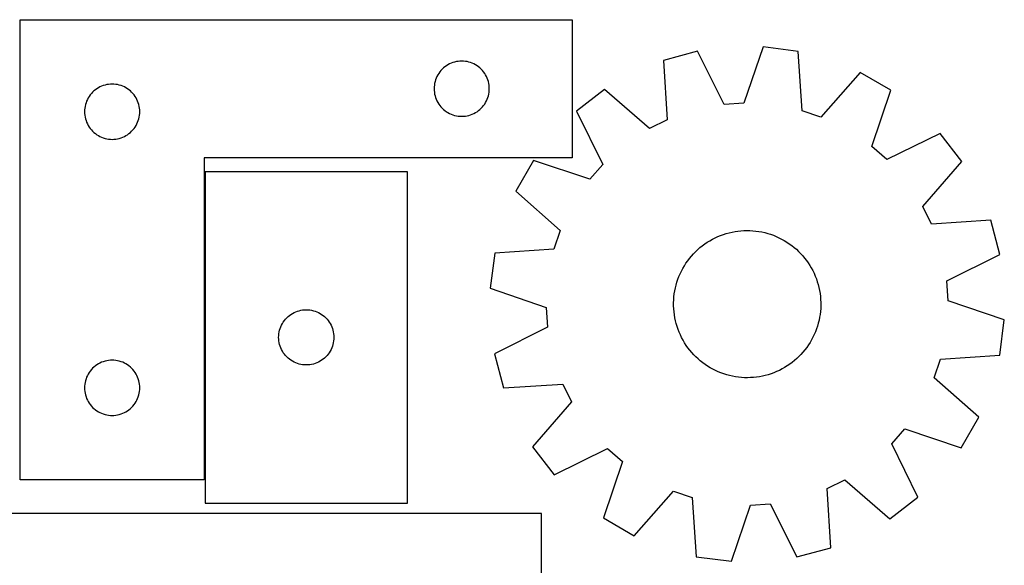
# Model space of a CAD drawing. Header units: millimetres. Extents: x 7 to 1243, y 7 to 2493.
# Tile 18 of 18: x 921 to 1242, y 2315 to 2493. Entities that reach past the tile are written whole.
import ezdxf

# ---------------------------------------------------------------- set-up
doc = ezdxf.new("R2010")
doc.units = ezdxf.units.MM
doc.layers.add('COMMON', color=5, linetype='CONTINUOUS', true_color=0x0000ff)
doc.layers.add('CUT', color=7, linetype='CONTINUOUS', true_color=0x000000)

msp = doc.modelspace()

# ---------------------------------------------------------------- linework, layer by layer
at = {"layer": 'COMMON'}
msp.add_line((921.016286, 2492.694159), (921.016286, 2342.694159), dxfattribs=at)
at = {"layer": 'CUT'}
for p, q in [((921.116286, 2492.694159), (1101.116286, 2492.694159)), ((921.116286, 2342.694159), (921.116286, 2492.694159)), ((1101.116286, 2492.694159), (1101.116286, 2447.694159)), ((1142.0343, 2482.410411), (1130.893241, 2479.416705)), ((1150.676408, 2465.068082), (1142.0343, 2482.410411)), ((1163.370728, 2483.824068), (1157.09217, 2465.493162)), ((1174.809366, 2482.326393), (1163.370728, 2483.824068)), ((1176.157011, 2462.996978), (1174.809366, 2482.326393)), ((1062.786914, 2478.887491), (1062.22333, 2478.71653)), ((1063.360473, 2479.021226), (1062.786914, 2478.887491)), ((1063.94155, 2479.117163), (1063.360473, 2479.021226)), ((1064.527658, 2479.174889), (1063.94155, 2479.117163)), ((1065.116286, 2479.194159), (1064.527658, 2479.174889)), ((1065.704914, 2479.174889), (1065.116286, 2479.194159)), ((1066.291021, 2479.117163), (1065.704914, 2479.174889)), ((1066.872099, 2479.021226), (1066.291021, 2479.117163)), ((1067.445657, 2478.887491), (1066.872099, 2479.021226)), ((1068.009241, 2478.71653), (1067.445657, 2478.887491)), ((1130.893241, 2479.416705), (1132.107543, 2460.078456)), ((1057.976106, 2475.673012), (1057.633059, 2475.194291)), ((1058.349727, 2476.128271), (1057.976106, 2475.673012)), ((1058.752325, 2476.55812), (1058.349727, 2476.128271)), ((1059.182173, 2476.960717), (1058.752325, 2476.55812)), ((1059.637433, 2477.334339), (1059.182173, 2476.960717)), ((1060.116154, 2477.677385), (1059.637433, 2477.334339)), ((1060.616286, 2477.988387), (1060.116154, 2477.677385)), ((1061.135687, 2478.266013), (1060.616286, 2477.988387)), ((1061.672135, 2478.509075), (1061.135687, 2478.266013)), ((1062.22333, 2478.71653), (1061.672135, 2478.509075)), ((1068.560437, 2478.509075), (1068.009241, 2478.71653)), ((1069.096884, 2478.266013), (1068.560437, 2478.509075)), ((1069.616286, 2477.988387), (1069.096884, 2478.266013)), ((1070.116418, 2477.677385), (1069.616286, 2477.988387)), ((1070.595139, 2477.334339), (1070.116418, 2477.677385)), ((1071.050398, 2476.960717), (1070.595139, 2477.334339)), ((1071.480247, 2476.55812), (1071.050398, 2476.960717)), ((1071.882844, 2476.128271), (1071.480247, 2476.55812)), ((1072.256466, 2475.673012), (1071.882844, 2476.128271)), ((1072.599512, 2475.194291), (1072.256466, 2475.673012)), ((1056.422953, 2472.52353), (1056.289218, 2471.949972)), ((1056.593915, 2473.087114), (1056.422953, 2472.52353)), ((1056.80137, 2473.63831), (1056.593915, 2473.087114)), ((1057.044431, 2474.174757), (1056.80137, 2473.63831)), ((1057.322057, 2474.694159), (1057.044431, 2474.174757)), ((1057.633059, 2475.194291), (1057.322057, 2474.694159)), ((1072.910514, 2474.694159), (1072.599512, 2475.194291)), ((1073.18814, 2474.174757), (1072.910514, 2474.694159)), ((1073.431201, 2473.63831), (1073.18814, 2474.174757)), ((1073.638657, 2473.087114), (1073.431201, 2473.63831)), ((1073.809618, 2472.52353), (1073.638657, 2473.087114)), ((1073.943353, 2471.949972), (1073.809618, 2472.52353)), ((1195.062639, 2475.467344), (1182.247073, 2460.934495)), ((1205.057427, 2469.706295), (1195.062639, 2475.467344)), ((945.182173, 2469.460717), (944.752325, 2469.05812)), ((945.637433, 2469.834339), (945.182173, 2469.460717)), ((946.116154, 2470.177385), (945.637433, 2469.834339)), ((946.616286, 2470.488387), (946.116154, 2470.177385)), ((947.135687, 2470.766013), (946.616286, 2470.488387)), ((947.672135, 2471.009075), (947.135687, 2470.766013)), ((948.22333, 2471.21653), (947.672135, 2471.009075)), ((948.786914, 2471.387491), (948.22333, 2471.21653)), ((949.360473, 2471.521226), (948.786914, 2471.387491)), ((949.94155, 2471.617163), (949.360473, 2471.521226)), ((950.527658, 2471.674889), (949.94155, 2471.617163)), ((951.116286, 2471.694159), (950.527658, 2471.674889)), ((951.704914, 2471.674889), (951.116286, 2471.694159)), ((952.291021, 2471.617163), (951.704914, 2471.674889)), ((952.872099, 2471.521226), (952.291021, 2471.617163)), ((953.445657, 2471.387491), (952.872099, 2471.521226)), ((954.009241, 2471.21653), (953.445657, 2471.387491)), ((954.560437, 2471.009075), (954.009241, 2471.21653)), ((955.096884, 2470.766013), (954.560437, 2471.009075)), ((955.616286, 2470.488387), (955.096884, 2470.766013)), ((956.116418, 2470.177385), (955.616286, 2470.488387)), ((956.595139, 2469.834339), (956.116418, 2470.177385)), ((957.050398, 2469.460717), (956.595139, 2469.834339)), ((957.480247, 2469.05812), (957.050398, 2469.460717)), ((1056.135555, 2470.782787), (1056.116286, 2470.194159)), ((1056.116286, 2470.194159), (1056.135555, 2469.605531)), ((1056.193282, 2471.368895), (1056.135555, 2470.782787)), ((1056.135555, 2469.605531), (1056.193282, 2469.019423)), ((1056.289218, 2471.949972), (1056.193282, 2471.368895)), ((1074.039289, 2471.368895), (1073.943353, 2471.949972)), ((1074.097016, 2470.782787), (1074.039289, 2471.368895)), ((1074.039289, 2469.019423), (1074.097016, 2469.605531)), ((1074.116286, 2470.194159), (1074.097016, 2470.782787)), ((1074.097016, 2469.605531), (1074.116286, 2470.194159)), ((1111.721934, 2469.945558), (1102.57458, 2462.916236)), ((1126.342824, 2457.230527), (1111.721934, 2469.945558)), ((1198.905442, 2451.332523), (1205.057427, 2469.706295)), ((942.80137, 2466.13831), (942.593915, 2465.587114)), ((943.044431, 2466.674757), (942.80137, 2466.13831)), ((943.322057, 2467.194159), (943.044431, 2466.674757)), ((943.633059, 2467.694291), (943.322057, 2467.194159)), ((943.976106, 2468.173012), (943.633059, 2467.694291)), ((944.349727, 2468.628271), (943.976106, 2468.173012)), ((944.752325, 2469.05812), (944.349727, 2468.628271)), ((957.882844, 2468.628271), (957.480247, 2469.05812)), ((958.256466, 2468.173012), (957.882844, 2468.628271)), ((958.599512, 2467.694291), (958.256466, 2468.173012)), ((958.910514, 2467.194159), (958.599512, 2467.694291)), ((959.18814, 2466.674757), (958.910514, 2467.194159)), ((959.431201, 2466.13831), (959.18814, 2466.674757)), ((959.638657, 2465.587114), (959.431201, 2466.13831)), ((1056.193282, 2469.019423), (1056.289218, 2468.438346)), ((1056.289218, 2468.438346), (1056.422953, 2467.864787)), ((1056.422953, 2467.864787), (1056.593915, 2467.301204)), ((1056.593915, 2467.301204), (1056.80137, 2466.750008)), ((1056.80137, 2466.750008), (1057.044431, 2466.213561)), ((1057.044431, 2466.213561), (1057.322057, 2465.694159)), ((1072.910514, 2465.694159), (1073.18814, 2466.213561)), ((1073.18814, 2466.213561), (1073.431201, 2466.750008)), ((1073.431201, 2466.750008), (1073.638657, 2467.301204)), ((1073.638657, 2467.301204), (1073.809618, 2467.864787)), ((1073.809618, 2467.864787), (1073.943353, 2468.438346)), ((1073.943353, 2468.438346), (1074.039289, 2469.019423)), ((942.135555, 2463.282787), (942.116286, 2462.694159)), ((942.193282, 2463.868895), (942.135555, 2463.282787)), ((942.289218, 2464.449972), (942.193282, 2463.868895)), ((942.422953, 2465.02353), (942.289218, 2464.449972)), ((942.593915, 2465.587114), (942.422953, 2465.02353)), ((959.809618, 2465.02353), (959.638657, 2465.587114)), ((959.943353, 2464.449972), (959.809618, 2465.02353)), ((960.039289, 2463.868895), (959.943353, 2464.449972)), ((960.097016, 2463.282787), (960.039289, 2463.868895)), ((960.116286, 2462.694159), (960.097016, 2463.282787)), ((1057.322057, 2465.694159), (1057.633059, 2465.194027)), ((1057.633059, 2465.194027), (1057.976106, 2464.715306)), ((1057.976106, 2464.715306), (1058.349727, 2464.260046)), ((1058.349727, 2464.260046), (1058.752325, 2463.830198)), ((1058.752325, 2463.830198), (1059.182173, 2463.427601)), ((1059.182173, 2463.427601), (1059.637433, 2463.053979)), ((1059.637433, 2463.053979), (1060.116154, 2462.710932)), ((1070.116418, 2462.710932), (1070.595139, 2463.053979)), ((1070.595139, 2463.053979), (1071.050398, 2463.427601)), ((1071.050398, 2463.427601), (1071.480247, 2463.830198)), ((1071.480247, 2463.830198), (1071.882844, 2464.260046)), ((1071.882844, 2464.260046), (1072.256466, 2464.715306)), ((1072.256466, 2464.715306), (1072.599512, 2465.194027)), ((1072.599512, 2465.194027), (1072.910514, 2465.694159)), ((1102.57458, 2462.916236), (1111.096877, 2445.514717)), ((1157.09217, 2465.493162), (1150.676408, 2465.068082)), ((1182.247073, 2460.934495), (1176.157011, 2462.996978)), ((942.116286, 2462.694159), (942.135555, 2462.105531)), ((942.135555, 2462.105531), (942.193282, 2461.519423)), ((942.193282, 2461.519423), (942.289218, 2460.938346)), ((942.289218, 2460.938346), (942.422953, 2460.364787)), ((942.422953, 2460.364787), (942.593915, 2459.801204)), ((942.593915, 2459.801204), (942.80137, 2459.250008)), ((959.431201, 2459.250008), (959.638657, 2459.801204)), ((959.638657, 2459.801204), (959.809618, 2460.364787)), ((959.809618, 2460.364787), (959.943353, 2460.938346)), ((959.943353, 2460.938346), (960.039289, 2461.519423)), ((960.039289, 2461.519423), (960.097016, 2462.105531)), ((960.097016, 2462.105531), (960.116286, 2462.694159)), ((1060.116154, 2462.710932), (1060.616286, 2462.39993)), ((1060.616286, 2462.39993), (1061.135687, 2462.122304)), ((1061.135687, 2462.122304), (1061.672135, 2461.879243)), ((1061.672135, 2461.879243), (1062.22333, 2461.671788)), ((1062.22333, 2461.671788), (1062.786914, 2461.500826)), ((1062.786914, 2461.500826), (1063.360473, 2461.367091)), ((1063.360473, 2461.367091), (1063.94155, 2461.271155)), ((1063.94155, 2461.271155), (1064.527658, 2461.213428)), ((1064.527658, 2461.213428), (1065.116286, 2461.194159)), ((1065.116286, 2461.194159), (1065.704914, 2461.213428)), ((1065.704914, 2461.213428), (1066.291021, 2461.271155)), ((1066.291021, 2461.271155), (1066.872099, 2461.367091)), ((1066.872099, 2461.367091), (1067.445657, 2461.500826)), ((1067.445657, 2461.500826), (1068.009241, 2461.671788)), ((1068.009241, 2461.671788), (1068.560437, 2461.879243)), ((1068.560437, 2461.879243), (1069.096884, 2462.122304)), ((1069.096884, 2462.122304), (1069.616286, 2462.39993)), ((1069.616286, 2462.39993), (1070.116418, 2462.710932)), ((1132.107543, 2460.078456), (1126.342824, 2457.230527)), ((942.80137, 2459.250008), (943.044431, 2458.713561)), ((943.044431, 2458.713561), (943.322057, 2458.194159)), ((943.322057, 2458.194159), (943.633059, 2457.694027)), ((943.633059, 2457.694027), (943.976106, 2457.215306)), ((943.976106, 2457.215306), (944.349727, 2456.760046)), ((944.349727, 2456.760046), (944.752325, 2456.330198)), ((944.752325, 2456.330198), (945.182173, 2455.927601)), ((957.050398, 2455.927601), (957.480247, 2456.330198)), ((957.480247, 2456.330198), (957.882844, 2456.760046)), ((957.882844, 2456.760046), (958.256466, 2457.215306)), ((958.256466, 2457.215306), (958.599512, 2457.694027)), ((958.599512, 2457.694027), (958.910514, 2458.194159)), ((958.910514, 2458.194159), (959.18814, 2458.713561)), ((959.18814, 2458.713561), (959.431201, 2459.250008)), ((945.182173, 2455.927601), (945.637433, 2455.553979)), ((945.637433, 2455.553979), (946.116154, 2455.210932)), ((946.116154, 2455.210932), (946.616286, 2454.89993)), ((946.616286, 2454.89993), (947.135687, 2454.622304)), ((947.135687, 2454.622304), (947.672135, 2454.379243)), ((947.672135, 2454.379243), (948.22333, 2454.171788)), ((948.22333, 2454.171788), (948.786914, 2454.000826)), ((948.786914, 2454.000826), (949.360473, 2453.867091)), ((949.360473, 2453.867091), (949.94155, 2453.771155)), ((949.94155, 2453.771155), (950.527658, 2453.713428)), ((950.527658, 2453.713428), (951.116286, 2453.694159)), ((951.116286, 2453.694159), (951.704914, 2453.713428)), ((951.704914, 2453.713428), (952.291021, 2453.771155)), ((952.291021, 2453.771155), (952.872099, 2453.867091)), ((952.872099, 2453.867091), (953.445657, 2454.000826)), ((953.445657, 2454.000826), (954.009241, 2454.171788)), ((954.009241, 2454.171788), (954.560437, 2454.379243)), ((954.560437, 2454.379243), (955.096884, 2454.622304)), ((955.096884, 2454.622304), (955.616286, 2454.89993)), ((955.616286, 2454.89993), (956.116418, 2455.210932)), ((956.116418, 2455.210932), (956.595139, 2455.553979)), ((956.595139, 2455.553979), (957.050398, 2455.927601)), ((1221.144167, 2455.618769), (1203.742647, 2447.096472)), ((1228.173489, 2446.471414), (1221.144167, 2455.618769)), ((1203.742647, 2447.096472), (1198.905442, 2451.332523)), ((1101.116286, 2447.694159), (981.116286, 2447.694159)), ((981.116286, 2447.694159), (981.116286, 2342.694159)), ((1088.487053, 2446.829496), (1082.726004, 2436.834708)), ((1106.860825, 2440.677512), (1088.487053, 2446.829496)), ((1111.096877, 2445.514717), (1106.860825, 2440.677512)), ((1215.458458, 2431.850525), (1228.173489, 2446.471414)), ((981.417984, 2443.143128), (981.417984, 2335.143128)), ((1047.417984, 2443.143128), (981.417984, 2443.143128)), ((1047.417984, 2335.143128), (1047.417984, 2443.143128)), ((1082.726004, 2436.834708), (1097.258853, 2424.019143)), ((1218.306386, 2426.085805), (1215.458458, 2431.850525)), ((1237.644635, 2427.300108), (1218.306386, 2426.085805)), ((1240.638341, 2416.159049), (1237.644635, 2427.300108)), ((1097.258853, 2424.019143), (1095.19637, 2417.929081)), ((1146.006569, 2420.648155), (1146.859639, 2421.128744)), ((1146.859639, 2421.128744), (1147.731602, 2421.574137)), ((1147.731602, 2421.574137), (1148.621007, 2421.983594)), ((1148.621007, 2421.983594), (1149.526372, 2422.356433)), ((1149.526372, 2422.356433), (1150.446192, 2422.692032)), ((1150.446192, 2422.692032), (1151.378935, 2422.989834)), ((1151.378935, 2422.989834), (1152.323048, 2423.249343)), ((1152.323048, 2423.249343), (1153.276961, 2423.470127)), ((1153.276961, 2423.470127), (1154.239085, 2423.651819)), ((1154.239085, 2423.651819), (1155.20782, 2423.794115)), ((1155.20782, 2423.794115), (1156.181553, 2423.89678)), ((1156.181553, 2423.89678), (1157.158662, 2423.959643)), ((1157.158662, 2423.959643), (1158.137523, 2423.982598)), ((1158.137523, 2423.982598), (1159.116505, 2423.965607)), ((1159.116505, 2423.965607), (1160.09398, 2423.9087)), ((1160.09398, 2423.9087), (1161.06832, 2423.81197)), ((1161.06832, 2423.81197), (1162.037904, 2423.675578)), ((1162.037904, 2423.675578), (1163.001117, 2423.499752)), ((1163.001117, 2423.499752), (1163.956358, 2423.284784)), ((1163.956358, 2423.284784), (1164.902035, 2423.031033)), ((1164.902035, 2423.031033), (1165.836575, 2422.738919)), ((1165.836575, 2422.738919), (1166.758422, 2422.40893)), ((1166.758422, 2422.40893), (1167.666042, 2422.041615)), ((1167.666042, 2422.041615), (1168.557925, 2421.637585)), ((1168.557925, 2421.637585), (1169.432586, 2421.197513)), ((1169.432586, 2421.197513), (1170.288569, 2420.722131)), ((1095.19637, 2417.929081), (1075.866956, 2416.581436)), ((1142.073069, 2417.747247), (1142.811089, 2418.390692)), ((1142.811089, 2418.390692), (1143.57474, 2419.003499)), ((1143.57474, 2419.003499), (1144.362751, 2419.584647)), ((1144.362751, 2419.584647), (1145.173811, 2420.13317)), ((1145.173811, 2420.13317), (1146.006569, 2420.648155)), ((1170.288569, 2420.722131), (1171.124449, 2420.21223)), ((1171.124449, 2420.21223), (1171.938836, 2419.668659)), ((1171.938836, 2419.668659), (1172.730374, 2419.092322)), ((1172.730374, 2419.092322), (1173.497744, 2418.48418)), ((1173.497744, 2418.48418), (1174.239671, 2417.845243)), ((1174.239671, 2417.845243), (1174.954919, 2417.176577)), ((1075.866956, 2416.581436), (1074.36928, 2405.142798)), ((1138.808821, 2414.109614), (1139.401184, 2414.88923)), ((1139.401184, 2414.88923), (1140.024853, 2415.644036)), ((1140.024853, 2415.644036), (1140.67879, 2416.372775)), ((1140.67879, 2416.372775), (1141.361908, 2417.074235)), ((1141.361908, 2417.074235), (1142.073069, 2417.747247)), ((1174.954919, 2417.176577), (1175.642298, 2416.479292)), ((1175.642298, 2416.479292), (1176.300664, 2415.754551)), ((1176.300664, 2415.754551), (1176.928921, 2415.003559)), ((1176.928921, 2415.003559), (1177.526023, 2414.227567)), ((1223.296012, 2407.51694), (1240.638341, 2416.159049)), ((1136.771338, 2410.76957), (1137.229161, 2411.635072)), ((1137.229161, 2411.635072), (1137.721905, 2412.481179)), ((1137.721905, 2412.481179), (1138.248751, 2413.306485)), ((1138.248751, 2413.306485), (1138.808821, 2414.109614)), ((1177.526023, 2414.227567), (1178.090976, 2413.427865)), ((1178.090976, 2413.427865), (1178.62284, 2412.605785)), ((1178.62284, 2412.605785), (1179.120731, 2411.762695)), ((1179.120731, 2411.762695), (1179.583818, 2410.899999)), ((1135.614722, 2408.071251), (1135.963446, 2408.986175)), ((1135.963446, 2408.986175), (1136.349199, 2409.886114)), ((1136.349199, 2409.886114), (1136.771338, 2410.76957)), ((1179.583818, 2410.899999), (1180.011332, 2410.019132)), ((1180.011332, 2410.019132), (1180.402561, 2409.12156)), ((1180.402561, 2409.12156), (1180.756854, 2408.208778)), ((1180.756854, 2408.208778), (1181.073621, 2407.282304)), ((1074.36928, 2405.142798), (1092.700187, 2398.864239)), ((1134.600771, 2404.292477), (1134.796208, 2405.251903)), ((1134.796208, 2405.251903), (1135.030617, 2406.20256)), ((1135.030617, 2406.20256), (1135.303606, 2407.142864)), ((1135.303606, 2407.142864), (1135.614722, 2408.071251)), ((1181.073621, 2407.282304), (1181.352334, 2406.34368)), ((1181.352334, 2406.34368), (1181.592531, 2405.39447)), ((1181.592531, 2405.39447), (1181.79381, 2404.436252)), ((1223.721092, 2401.101178), (1223.296012, 2407.51694)), ((1134.25121, 2401.377602), (1134.328045, 2402.353713)), ((1134.328045, 2402.353713), (1134.44463, 2403.325877)), ((1134.44463, 2403.325877), (1134.600771, 2404.292477)), ((1181.79381, 2404.436252), (1181.955838, 2403.470621)), ((1181.955838, 2403.470621), (1182.078344, 2402.499186)), ((1182.078344, 2402.499186), (1182.161125, 2401.523561)), ((1092.700187, 2398.864239), (1093.125267, 2392.448478)), ((1134.214253, 2400.39917), (1134.25121, 2401.377602)), ((1134.217236, 2399.420045), (1134.214253, 2400.39917)), ((1134.260154, 2398.441856), (1134.217236, 2399.420045)), ((1182.170069, 2398.587815), (1182.093234, 2397.611705)), ((1182.161125, 2401.523561), (1182.204043, 2400.545373)), ((1182.207026, 2399.566247), (1182.170069, 2398.587815)), ((1182.204043, 2400.545373), (1182.207026, 2399.566247)), ((1242.051998, 2394.82262), (1223.721092, 2401.101178)), ((1007.651426, 2395.07724), (1008.054023, 2395.507089)), ((1008.054023, 2395.507089), (1008.483872, 2395.909686)), ((1008.483872, 2395.909686), (1008.939131, 2396.283308)), ((1008.939131, 2396.283308), (1009.417852, 2396.626354)), ((1009.417852, 2396.626354), (1009.917984, 2396.937356)), ((1009.917984, 2396.937356), (1010.437386, 2397.214982)), ((1010.437386, 2397.214982), (1010.973833, 2397.458044)), ((1010.973833, 2397.458044), (1011.525029, 2397.665499)), ((1011.525029, 2397.665499), (1012.088613, 2397.83646)), ((1012.088613, 2397.83646), (1012.662171, 2397.970195)), ((1012.662171, 2397.970195), (1013.243248, 2398.066131)), ((1013.243248, 2398.066131), (1013.829356, 2398.123858)), ((1013.829356, 2398.123858), (1014.417984, 2398.143128)), ((1014.417984, 2398.143128), (1015.006612, 2398.123858)), ((1015.006612, 2398.123858), (1015.59272, 2398.066131)), ((1015.59272, 2398.066131), (1016.173797, 2397.970195)), ((1016.173797, 2397.970195), (1016.747356, 2397.83646)), ((1016.747356, 2397.83646), (1017.310939, 2397.665499)), ((1017.310939, 2397.665499), (1017.862135, 2397.458044)), ((1017.862135, 2397.458044), (1018.398582, 2397.214982)), ((1018.398582, 2397.214982), (1018.917984, 2396.937356)), ((1018.917984, 2396.937356), (1019.418116, 2396.626354)), ((1019.418116, 2396.626354), (1019.896837, 2396.283308)), ((1019.896837, 2396.283308), (1020.352097, 2395.909686)), ((1020.352097, 2395.909686), (1020.781945, 2395.507089)), ((1020.781945, 2395.507089), (1021.184542, 2395.07724)), ((1134.342934, 2397.466232), (1134.260154, 2398.441856)), ((1134.465441, 2396.494797), (1134.342934, 2397.466232)), ((1134.627468, 2395.529166), (1134.465441, 2396.494797)), ((1134.828748, 2394.570948), (1134.627468, 2395.529166)), ((1181.820508, 2395.672941), (1181.625071, 2394.713515)), ((1181.976649, 2396.639541), (1181.820508, 2395.672941)), ((1182.093234, 2397.611705), (1181.976649, 2396.639541)), ((1005.895613, 2392.036083), (1006.103068, 2392.587279)), ((1006.103068, 2392.587279), (1006.34613, 2393.123726)), ((1006.34613, 2393.123726), (1006.623756, 2393.643128)), ((1006.623756, 2393.643128), (1006.934758, 2394.14326)), ((1006.934758, 2394.14326), (1007.277804, 2394.621981)), ((1007.277804, 2394.621981), (1007.651426, 2395.07724)), ((1021.184542, 2395.07724), (1021.558164, 2394.621981)), ((1021.558164, 2394.621981), (1021.901211, 2394.14326)), ((1021.901211, 2394.14326), (1022.212213, 2393.643128)), ((1022.212213, 2393.643128), (1022.489839, 2393.123726)), ((1022.489839, 2393.123726), (1022.7329, 2392.587279)), ((1022.7329, 2392.587279), (1022.940355, 2392.036083)), ((1093.125267, 2392.448478), (1075.782938, 2383.806369)), ((1135.068945, 2393.621737), (1134.828748, 2394.570948)), ((1135.347658, 2392.683114), (1135.068945, 2393.621737)), ((1135.664425, 2391.75664), (1135.347658, 2392.683114)), ((1181.117673, 2392.822554), (1180.806557, 2391.894167)), ((1181.390662, 2393.762858), (1181.117673, 2392.822554)), ((1181.625071, 2394.713515), (1181.390662, 2393.762858)), ((1240.554323, 2383.383982), (1242.051998, 2394.82262)), ((1005.417984, 2389.143128), (1005.437254, 2389.731756)), ((1005.437254, 2388.5545), (1005.417984, 2389.143128)), ((1005.437254, 2389.731756), (1005.49498, 2390.317863)), ((1005.49498, 2390.317863), (1005.590917, 2390.898941)), ((1005.590917, 2390.898941), (1005.724652, 2391.472499)), ((1005.724652, 2391.472499), (1005.895613, 2392.036083)), ((1022.940355, 2392.036083), (1023.111317, 2391.472499)), ((1023.111317, 2391.472499), (1023.245052, 2390.898941)), ((1023.245052, 2390.898941), (1023.340988, 2390.317863)), ((1023.340988, 2390.317863), (1023.398715, 2389.731756)), ((1023.398715, 2389.731756), (1023.417984, 2389.143128)), ((1023.417984, 2389.143128), (1023.398715, 2388.5545)), ((1136.018718, 2390.843858), (1135.664425, 2391.75664)), ((1136.409946, 2389.946286), (1136.018718, 2390.843858)), ((1136.837461, 2389.065419), (1136.409946, 2389.946286)), ((1137.300548, 2388.202722), (1136.837461, 2389.065419)), ((1179.649941, 2389.195848), (1179.192118, 2388.330346)), ((1180.07208, 2390.079304), (1179.649941, 2389.195848)), ((1180.457832, 2390.979243), (1180.07208, 2390.079304)), ((1180.806557, 2391.894167), (1180.457832, 2390.979243)), ((1005.49498, 2387.968392), (1005.437254, 2388.5545)), ((1005.590917, 2387.387315), (1005.49498, 2387.968392)), ((1005.724652, 2386.813756), (1005.590917, 2387.387315)), ((1005.895613, 2386.250173), (1005.724652, 2386.813756)), ((1006.103068, 2385.698977), (1005.895613, 2386.250173)), ((1006.34613, 2385.16253), (1006.103068, 2385.698977)), ((1022.7329, 2385.698977), (1022.489839, 2385.16253)), ((1022.940355, 2386.250173), (1022.7329, 2385.698977)), ((1023.111317, 2386.813756), (1022.940355, 2386.250173)), ((1023.245052, 2387.387315), (1023.111317, 2386.813756)), ((1023.340988, 2387.968392), (1023.245052, 2387.387315)), ((1023.398715, 2388.5545), (1023.340988, 2387.968392)), ((1137.798439, 2387.359633), (1137.300548, 2388.202722)), ((1138.330303, 2386.537553), (1137.798439, 2387.359633)), ((1138.895256, 2385.737851), (1138.330303, 2386.537553)), ((1139.492358, 2384.961858), (1138.895256, 2385.737851)), ((1177.612458, 2385.855804), (1177.020095, 2385.076188)), ((1178.172528, 2386.658933), (1177.612458, 2385.855804)), ((1178.699374, 2387.484239), (1178.172528, 2386.658933)), ((1179.192118, 2388.330346), (1178.699374, 2387.484239)), ((1006.623756, 2384.643128), (1006.34613, 2385.16253)), ((1006.934758, 2384.142996), (1006.623756, 2384.643128)), ((1007.277804, 2383.664275), (1006.934758, 2384.142996)), ((1007.651426, 2383.209015), (1007.277804, 2383.664275)), ((1008.054023, 2382.779167), (1007.651426, 2383.209015)), ((1008.483872, 2382.376569), (1008.054023, 2382.779167)), ((1020.781945, 2382.779167), (1020.352097, 2382.376569)), ((1021.184542, 2383.209015), (1020.781945, 2382.779167)), ((1021.558164, 2383.664275), (1021.184542, 2383.209015)), ((1021.901211, 2384.142996), (1021.558164, 2383.664275)), ((1022.212213, 2384.643128), (1021.901211, 2384.142996)), ((1022.489839, 2385.16253), (1022.212213, 2384.643128)), ((1075.782938, 2383.806369), (1078.776643, 2372.66531)), ((1140.120615, 2384.210867), (1139.492358, 2384.961858)), ((1140.778981, 2383.486125), (1140.120615, 2384.210867)), ((1141.46636, 2382.788841), (1140.778981, 2383.486125)), ((1142.181608, 2382.120174), (1141.46636, 2382.788841)), ((1175.059371, 2382.891183), (1174.34821, 2382.218171)), ((1175.742488, 2383.592643), (1175.059371, 2382.891183)), ((1176.396426, 2384.321382), (1175.742488, 2383.592643)), ((1177.020095, 2385.076188), (1176.396426, 2384.321382)), ((1221.224909, 2382.036337), (1240.554323, 2383.383982)), ((945.182173, 2379.460717), (944.752325, 2379.05812)), ((945.637433, 2379.834339), (945.182173, 2379.460717)), ((946.116154, 2380.177385), (945.637433, 2379.834339)), ((946.616286, 2380.488387), (946.116154, 2380.177385)), ((947.135687, 2380.766013), (946.616286, 2380.488387)), ((947.672135, 2381.009075), (947.135687, 2380.766013)), ((948.22333, 2381.21653), (947.672135, 2381.009075)), ((948.786914, 2381.387491), (948.22333, 2381.21653)), ((949.360473, 2381.521226), (948.786914, 2381.387491)), ((949.94155, 2381.617163), (949.360473, 2381.521226)), ((950.527658, 2381.674889), (949.94155, 2381.617163)), ((951.116286, 2381.694159), (950.527658, 2381.674889)), ((951.704914, 2381.674889), (951.116286, 2381.694159)), ((952.291021, 2381.617163), (951.704914, 2381.674889)), ((952.872099, 2381.521226), (952.291021, 2381.617163)), ((953.445657, 2381.387491), (952.872099, 2381.521226)), ((954.009241, 2381.21653), (953.445657, 2381.387491)), ((954.560437, 2381.009075), (954.009241, 2381.21653)), ((955.096884, 2380.766013), (954.560437, 2381.009075)), ((955.616286, 2380.488387), (955.096884, 2380.766013)), ((956.116418, 2380.177385), (955.616286, 2380.488387)), ((956.595139, 2379.834339), (956.116418, 2380.177385)), ((957.050398, 2379.460717), (956.595139, 2379.834339)), ((957.480247, 2379.05812), (957.050398, 2379.460717)), ((1008.939131, 2382.002948), (1008.483872, 2382.376569)), ((1009.417852, 2381.659901), (1008.939131, 2382.002948)), ((1009.917984, 2381.348899), (1009.417852, 2381.659901)), ((1010.437386, 2381.071273), (1009.917984, 2381.348899)), ((1010.973833, 2380.828212), (1010.437386, 2381.071273)), ((1011.525029, 2380.620757), (1010.973833, 2380.828212)), ((1012.088613, 2380.449795), (1011.525029, 2380.620757)), ((1012.662171, 2380.31606), (1012.088613, 2380.449795)), ((1013.243248, 2380.220124), (1012.662171, 2380.31606)), ((1013.829356, 2380.162397), (1013.243248, 2380.220124)), ((1014.417984, 2380.143128), (1013.829356, 2380.162397)), ((1015.006612, 2380.162397), (1014.417984, 2380.143128)), ((1015.59272, 2380.220124), (1015.006612, 2380.162397)), ((1016.173797, 2380.31606), (1015.59272, 2380.220124)), ((1016.747356, 2380.449795), (1016.173797, 2380.31606)), ((1017.310939, 2380.620757), (1016.747356, 2380.449795)), ((1017.862135, 2380.828212), (1017.310939, 2380.620757)), ((1018.398582, 2381.071273), (1017.862135, 2380.828212)), ((1018.917984, 2381.348899), (1018.398582, 2381.071273)), ((1019.418116, 2381.659901), (1018.917984, 2381.348899)), ((1019.896837, 2382.002948), (1019.418116, 2381.659901)), ((1020.352097, 2382.376569), (1019.896837, 2382.002948)), ((1142.923535, 2381.481238), (1142.181608, 2382.120174)), ((1143.690905, 2380.873096), (1142.923535, 2381.481238)), ((1144.482443, 2380.296759), (1143.690905, 2380.873096)), ((1145.296829, 2379.753188), (1144.482443, 2380.296759)), ((1146.13271, 2379.243287), (1145.296829, 2379.753188)), ((1170.41471, 2379.317263), (1169.56164, 2378.836674)), ((1171.247468, 2379.832248), (1170.41471, 2379.317263)), ((1172.058528, 2380.380771), (1171.247468, 2379.832248)), ((1172.846539, 2380.961919), (1172.058528, 2380.380771)), ((1173.61019, 2381.574726), (1172.846539, 2380.961919)), ((1174.34821, 2382.218171), (1173.61019, 2381.574726)), ((1219.162426, 2375.946275), (1221.224909, 2382.036337)), ((942.80137, 2376.13831), (942.593915, 2375.587114)), ((943.044431, 2376.674757), (942.80137, 2376.13831)), ((943.322057, 2377.194159), (943.044431, 2376.674757)), ((943.633059, 2377.694291), (943.322057, 2377.194159)), ((943.976106, 2378.173012), (943.633059, 2377.694291)), ((944.349727, 2378.628271), (943.976106, 2378.173012)), ((944.752325, 2379.05812), (944.349727, 2378.628271)), ((957.882844, 2378.628271), (957.480247, 2379.05812)), ((958.256466, 2378.173012), (957.882844, 2378.628271)), ((958.599512, 2377.694291), (958.256466, 2378.173012)), ((958.910514, 2377.194159), (958.599512, 2377.694291)), ((959.18814, 2376.674757), (958.910514, 2377.194159)), ((959.431201, 2376.13831), (959.18814, 2376.674757)), ((959.638657, 2375.587114), (959.431201, 2376.13831)), ((1146.988693, 2378.767905), (1146.13271, 2379.243287)), ((1147.863354, 2378.327832), (1146.988693, 2378.767905)), ((1148.755236, 2377.923802), (1147.863354, 2378.327832)), ((1149.662857, 2377.556487), (1148.755236, 2377.923802)), ((1150.584704, 2377.226499), (1149.662857, 2377.556487)), ((1151.519244, 2376.934385), (1150.584704, 2377.226499)), ((1152.464921, 2376.680633), (1151.519244, 2376.934385)), ((1153.420162, 2376.465666), (1152.464921, 2376.680633)), ((1154.383375, 2376.28984), (1153.420162, 2376.465666)), ((1155.352959, 2376.153448), (1154.383375, 2376.28984)), ((1156.327299, 2376.056718), (1155.352959, 2376.153448)), ((1157.304773, 2375.999811), (1156.327299, 2376.056718)), ((1160.239726, 2376.068638), (1159.262616, 2376.005775)), ((1161.213459, 2376.171303), (1160.239726, 2376.068638)), ((1162.182193, 2376.313599), (1161.213459, 2376.171303)), ((1163.144318, 2376.495291), (1162.182193, 2376.313599)), ((1164.098231, 2376.716075), (1163.144318, 2376.495291)), ((1165.042344, 2376.975584), (1164.098231, 2376.716075)), ((1165.975087, 2377.273386), (1165.042344, 2376.975584)), ((1166.894906, 2377.608985), (1165.975087, 2377.273386)), ((1167.800272, 2377.981824), (1166.894906, 2377.608985)), ((1168.689676, 2378.39128), (1167.800272, 2377.981824)), ((1169.56164, 2378.836674), (1168.689676, 2378.39128)), ((942.135555, 2373.282787), (942.116286, 2372.694159)), ((942.193282, 2373.868895), (942.135555, 2373.282787)), ((942.289218, 2374.449972), (942.193282, 2373.868895)), ((942.422953, 2375.02353), (942.289218, 2374.449972)), ((942.593915, 2375.587114), (942.422953, 2375.02353)), ((959.809618, 2375.02353), (959.638657, 2375.587114)), ((959.943353, 2374.449972), (959.809618, 2375.02353)), ((960.039289, 2373.868895), (959.943353, 2374.449972)), ((960.097016, 2373.282787), (960.039289, 2373.868895)), ((960.116286, 2372.694159), (960.097016, 2373.282787)), ((1078.776643, 2372.66531), (1098.114893, 2373.879613)), ((1098.114893, 2373.879613), (1100.962821, 2368.114893)), ((1158.283756, 2375.98282), (1157.304773, 2375.999811)), ((1159.262616, 2376.005775), (1158.283756, 2375.98282)), ((1233.695275, 2363.13071), (1219.162426, 2375.946275)), ((942.116286, 2372.694159), (942.135555, 2372.105531)), ((942.135555, 2372.105531), (942.193282, 2371.519423)), ((942.193282, 2371.519423), (942.289218, 2370.938346)), ((942.289218, 2370.938346), (942.422953, 2370.364787)), ((942.422953, 2370.364787), (942.593915, 2369.801204)), ((942.593915, 2369.801204), (942.80137, 2369.250008)), ((959.431201, 2369.250008), (959.638657, 2369.801204)), ((959.638657, 2369.801204), (959.809618, 2370.364787)), ((959.809618, 2370.364787), (959.943353, 2370.938346)), ((959.943353, 2370.938346), (960.039289, 2371.519423)), ((960.039289, 2371.519423), (960.097016, 2372.105531)), ((960.097016, 2372.105531), (960.116286, 2372.694159)), ((942.80137, 2369.250008), (943.044431, 2368.713561)), ((943.044431, 2368.713561), (943.322057, 2368.194159)), ((943.322057, 2368.194159), (943.633059, 2367.694027)), ((943.633059, 2367.694027), (943.976106, 2367.215306)), ((943.976106, 2367.215306), (944.349727, 2366.760046)), ((944.349727, 2366.760046), (944.752325, 2366.330198)), ((957.480247, 2366.330198), (957.882844, 2366.760046)), ((957.882844, 2366.760046), (958.256466, 2367.215306)), ((958.256466, 2367.215306), (958.599512, 2367.694027)), ((958.599512, 2367.694027), (958.910514, 2368.194159)), ((958.910514, 2368.194159), (959.18814, 2368.713561)), ((959.18814, 2368.713561), (959.431201, 2369.250008)), ((1100.962821, 2368.114893), (1088.24779, 2353.494004)), ((944.752325, 2366.330198), (945.182173, 2365.927601)), ((945.182173, 2365.927601), (945.637433, 2365.553979)), ((945.637433, 2365.553979), (946.116154, 2365.210932)), ((946.116154, 2365.210932), (946.616286, 2364.89993)), ((946.616286, 2364.89993), (947.135687, 2364.622304)), ((947.135687, 2364.622304), (947.672135, 2364.379243)), ((947.672135, 2364.379243), (948.22333, 2364.171788)), ((948.22333, 2364.171788), (948.786914, 2364.000826)), ((948.786914, 2364.000826), (949.360473, 2363.867091)), ((949.360473, 2363.867091), (949.94155, 2363.771155)), ((949.94155, 2363.771155), (950.527658, 2363.713428)), ((950.527658, 2363.713428), (951.116286, 2363.694159)), ((951.116286, 2363.694159), (951.704914, 2363.713428)), ((951.704914, 2363.713428), (952.291021, 2363.771155)), ((952.291021, 2363.771155), (952.872099, 2363.867091)), ((952.872099, 2363.867091), (953.445657, 2364.000826)), ((953.445657, 2364.000826), (954.009241, 2364.171788)), ((954.009241, 2364.171788), (954.560437, 2364.379243)), ((954.560437, 2364.379243), (955.096884, 2364.622304)), ((955.096884, 2364.622304), (955.616286, 2364.89993)), ((955.616286, 2364.89993), (956.116418, 2365.210932)), ((956.116418, 2365.210932), (956.595139, 2365.553979)), ((956.595139, 2365.553979), (957.050398, 2365.927601)), ((957.050398, 2365.927601), (957.480247, 2366.330198)), ((1227.934226, 2353.135922), (1233.695275, 2363.13071)), ((1205.324402, 2354.450701), (1209.560454, 2359.287906)), ((1209.560454, 2359.287906), (1227.934226, 2353.135922)), ((1213.846699, 2337.049182), (1205.324402, 2354.450701)), ((1088.24779, 2353.494004), (1095.277112, 2344.346649)), ((1095.277112, 2344.346649), (1112.678631, 2352.868946)), ((1112.678631, 2352.868946), (1117.515837, 2348.632895)), ((1117.515837, 2348.632895), (1111.363852, 2330.259122)), ((981.116286, 2342.694159), (921.116286, 2342.694159)), ((1184.313735, 2339.886962), (1190.078455, 2342.73489)), ((1190.078455, 2342.73489), (1204.699345, 2330.01986)), ((1121.35864, 2324.498074), (1134.174206, 2339.030923)), ((1134.174206, 2339.030923), (1140.264267, 2336.96844)), ((1185.528038, 2320.548713), (1184.313735, 2339.886962)), ((981.417984, 2335.143128), (1047.417984, 2335.143128)), ((1140.264267, 2336.96844), (1141.611913, 2317.639025)), ((1153.050551, 2316.14135), (1159.329109, 2334.472256)), ((1159.329109, 2334.472256), (1165.74487, 2334.897336)), ((1165.74487, 2334.897336), (1174.386979, 2317.555007)), ((1204.699345, 2330.01986), (1213.846699, 2337.049182)), ((1091.083738, 2331.730531), (821.083738, 2331.730531)), ((1091.083738, 2121.730531), (1091.083738, 2331.730531)), ((1111.363852, 2330.259122), (1121.35864, 2324.498074)), ((1174.386979, 2317.555007), (1185.528038, 2320.548713)), ((1141.611913, 2317.639025), (1153.050551, 2316.14135))]:
    msp.add_line(p, q, dxfattribs=at)

doc.saveas('drawing.dxf')
